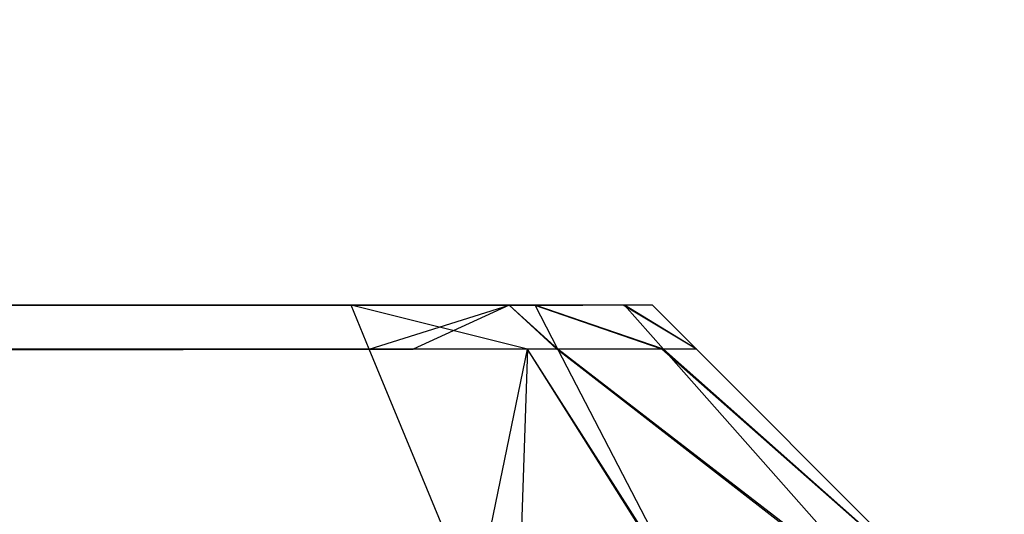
# Model space of a CAD drawing. Extents: x 0 to 1.6, y -0.5 to 0.
# Tile 119 of 186: x 1.18324 to 1.18609, y -0.4824 to -0.48097. Entities that reach past the tile are written whole.
import ezdxf

# ---------------------------------------------------------------- set-up
doc = ezdxf.new("R2010")
doc.units = 0
for name, color, linetype in [('L0_ABDECKPL_0___REPLACEMTFOREMP', 7, 'CONTINUOUS'), ('L15_KORPUS1_0___REPLACEMTFOREMP', 7, 'CONTINUOUS'), ('L35_FRONT_FINION_2___REPLACEMTF', 7, 'CONTINUOUS'), ('L36_FRONT_FINION_1___REPLACEMTF', 7, 'CONTINUOUS'), ('L47_FRONT_FINION_2___REPLACEMTF', 7, 'CONTINUOUS'), ('L48_FRONT_FINION_1___REPLACEMTF', 7, 'CONTINUOUS')]:
    doc.layers.add(name, color=color, linetype=linetype)

msp = doc.modelspace()

# ---------------------------------------------------------------- linework, layer by layer
at = {"layer": 'L0_ABDECKPL_0___REPLACEMTFOREMP', "color": 39}
for points, invisible_edges in [([(1.128221, -0.00187, 0.591241), (1.598384, -0.499908, 0.591241), (1.124135, -0.499908, 0.591241), (1.128221, -0.00187, 0.591241)], 13), ([(1.128221, -0.499911, 0.603241), (1.598335, -0.001867, 0.603241), (1.128221, -0.001867, 0.603241), (1.128221, -0.499911, 0.603241)], 13), ([(1.598335, -0.001867, 0.603241), (1.128221, -0.499911, 0.603241), (1.598384, -0.499911, 0.603241), (1.598335, -0.001867, 0.603241)], 10), ([(1.598384, -0.499908, 0.591241), (1.128221, -0.00187, 0.591241), (1.598335, -0.00187, 0.591241), (1.598384, -0.499908, 0.591241)], 10)]:
    msp.add_3dface(points, dxfattribs=dict(at, invisible_edges=invisible_edges))
at = {"layer": 'L15_KORPUS1_0___REPLACEMTFOREMP', "color": 8}
for points, invisible_edges in [([(1.597088, -0.000594), (0.5, -0.497406), (0.5, -0.000594), (1.597088, -0.000594)], 13), ([(0.5, -0.497406), (1.597088, -0.000594), (1.597091, -0.497406), (0.5, -0.497406)], 10), ([(1.597091, -0.497404, 0.00769), (0.5, -0.000596, 0.00769), (0.5, -0.497404, 0.00769), (1.597091, -0.497404, 0.00769)], 13), ([(0.5, -0.000596, 0.00769), (1.597091, -0.497404, 0.00769), (1.597088, -0.000596, 0.00769), (0.5, -0.000596, 0.00769)], 10)]:
    msp.add_3dface(points, dxfattribs=dict(at, invisible_edges=invisible_edges))
at = {"layer": 'L35_FRONT_FINION_2___REPLACEMTF', "color": 250}
for points, invisible_edges in [([(0.5, -0.481792, 0.011431), (1.184202, -0.481792, 0.01123), (0.5, -0.481792, 0.01123), (0.5, -0.481792, 0.011431)], 13), ([(1.184202, -0.481792, 0.01123), (0.5, -0.481792, 0.011431), (1.184202, -0.481792, 0.011431), (1.184202, -0.481792, 0.01123)], 14), ([(0.5, -0.481792, 0.343296), (1.184328, -0.481792, 0.343094), (0.5, -0.481792, 0.343094), (0.5, -0.481792, 0.343296)], 13), ([(1.184328, -0.481792, 0.343094), (0.5, -0.481792, 0.343296), (1.184328, -0.481792, 0.343296), (1.184328, -0.481792, 0.343094)], 14), ([(0.5, -0.481792, 0.343094), (1.184202, -0.481792, 0.011431), (0.5, -0.481792, 0.011431), (0.5, -0.481792, 0.343094)], 13), ([(1.184202, -0.481792, 0.011431), (0.5, -0.481792, 0.343094), (1.184576, -0.481792, 0.011431), (1.184202, -0.481792, 0.011431)], 10), ([(1.184576, -0.481792, 0.011431), (0.5, -0.481792, 0.343094), (1.184589, -0.481792, 0.011444), (1.184576, -0.481792, 0.011431)], 13), ([(1.184589, -0.481792, 0.011444), (0.5, -0.481792, 0.343094), (1.184846, -0.481792, 0.011701), (1.184589, -0.481792, 0.011444)], 10), ([(1.184846, -0.481792, 0.011701), (0.5, -0.481792, 0.343094), (1.184872, -0.481792, 0.011727), (1.184846, -0.481792, 0.011701)], 13), ([(1.184872, -0.481792, 0.011727), (0.5, -0.481792, 0.343094), (1.184872, -0.481792, 0.012154), (1.184872, -0.481792, 0.011727)], 10), ([(1.184872, -0.481792, 0.012154), (0.5, -0.481792, 0.343094), (1.184872, -0.481792, 0.342414), (1.184872, -0.481792, 0.012154)], 13), ([(1.184872, -0.481792, 0.342414), (0.5, -0.481792, 0.343094), (1.184872, -0.481792, 0.342682), (1.184872, -0.481792, 0.342414)], 10), ([(1.184872, -0.481792, 0.342682), (0.5, -0.481792, 0.343094), (1.18485, -0.481792, 0.34282), (1.184872, -0.481792, 0.342682)], 15), ([(1.18485, -0.481792, 0.34282), (0.5, -0.481792, 0.343094), (1.184591, -0.481792, 0.343079), (1.18485, -0.481792, 0.34282)], 15), ([(1.184591, -0.481792, 0.343079), (0.5, -0.481792, 0.343094), (1.184503, -0.481792, 0.343094), (1.184591, -0.481792, 0.343079)], 15), ([(1.184503, -0.481792, 0.343094), (0.5, -0.481792, 0.343094), (1.184328, -0.481792, 0.343094), (1.184503, -0.481792, 0.343094)], 11), ([(1.184202, -0.481792, 0.011431), (1.184659, -0.481792, 0.01123), (1.184202, -0.481792, 0.01123), (1.184202, -0.481792, 0.011431)], 13), ([(1.184659, -0.481792, 0.01123), (1.184202, -0.481792, 0.011431), (1.184576, -0.481792, 0.011431), (1.184659, -0.481792, 0.01123)], 14), ([(1.184328, -0.481792, 0.343296), (1.184503, -0.481792, 0.343094), (1.184328, -0.481792, 0.343094), (1.184328, -0.481792, 0.343296)], 13), ([(1.184503, -0.481792, 0.343094), (1.184328, -0.481792, 0.343296), (1.184659, -0.481792, 0.343296), (1.184503, -0.481792, 0.343094)], 14), ([(1.184503, -0.481792, 0.343094), (1.184734, -0.481792, 0.343221), (1.184591, -0.481792, 0.343079), (1.184503, -0.481792, 0.343094)], 13), ([(1.184734, -0.481792, 0.343221), (1.184503, -0.481792, 0.343094), (1.184659, -0.481792, 0.343296), (1.184734, -0.481792, 0.343221)], 14), ([(1.184576, -0.481792, 0.011431), (1.184731, -0.481792, 0.011302), (1.184659, -0.481792, 0.01123), (1.184576, -0.481792, 0.011431)], 13), ([(1.184731, -0.481792, 0.011302), (1.184576, -0.481792, 0.011431), (1.184589, -0.481792, 0.011444), (1.184731, -0.481792, 0.011302)], 14), ([(1.184589, -0.481792, 0.011444), (1.184989, -0.481792, 0.011559), (1.184731, -0.481792, 0.011302), (1.184589, -0.481792, 0.011444)], 13), ([(1.184989, -0.481792, 0.011559), (1.184589, -0.481792, 0.011444), (1.184846, -0.481792, 0.011701), (1.184989, -0.481792, 0.011559)], 14), ([(1.184591, -0.481792, 0.343079), (1.184993, -0.481792, 0.342962), (1.18485, -0.481792, 0.34282), (1.184591, -0.481792, 0.343079)], 13), ([(1.184993, -0.481792, 0.342962), (1.184591, -0.481792, 0.343079), (1.184734, -0.481792, 0.343221), (1.184993, -0.481792, 0.342962)], 14), ([(1.184846, -0.481792, 0.011701), (1.185074, -0.481792, 0.011644), (1.184989, -0.481792, 0.011559), (1.184846, -0.481792, 0.011701)], 13), ([(1.185074, -0.481792, 0.011644), (1.184846, -0.481792, 0.011701), (1.184872, -0.481792, 0.011727), (1.185074, -0.481792, 0.011644)], 14), ([(1.18485, -0.481792, 0.34282), (1.185074, -0.481792, 0.342882), (1.184872, -0.481792, 0.342682), (1.18485, -0.481792, 0.34282)], 13), ([(1.185074, -0.481792, 0.342882), (1.18485, -0.481792, 0.34282), (1.184993, -0.481792, 0.342962), (1.185074, -0.481792, 0.342882)], 14), ([(1.184872, -0.481792, 0.342414), (1.185074, -0.481792, 0.012154), (1.184872, -0.481792, 0.012154), (1.184872, -0.481792, 0.342414)], 13), ([(1.185074, -0.481792, 0.012154), (1.184872, -0.481792, 0.342414), (1.185074, -0.481792, 0.342414), (1.185074, -0.481792, 0.012154)], 14), ([(1.184872, -0.481792, 0.011727), (1.185074, -0.481792, 0.012154), (1.185074, -0.481792, 0.011644), (1.184872, -0.481792, 0.011727)], 13), ([(1.185074, -0.481792, 0.012154), (1.184872, -0.481792, 0.011727), (1.184872, -0.481792, 0.012154), (1.185074, -0.481792, 0.012154)], 14), ([(1.184872, -0.481792, 0.342682), (1.185074, -0.481792, 0.342414), (1.184872, -0.481792, 0.342414), (1.184872, -0.481792, 0.342682)], 13), ([(1.185074, -0.481792, 0.342414), (1.184872, -0.481792, 0.342682), (1.185074, -0.481792, 0.342882), (1.185074, -0.481792, 0.342414)], 14)]:
    msp.add_3dface(points, dxfattribs=dict(at, invisible_edges=invisible_edges))
at = {"layer": 'L36_FRONT_FINION_1___REPLACEMTF', "color": 8}
for points, invisible_edges in [([(0.5, -0.481792, 0.01123), (1.184254, -0.481919, 0.011102), (0.5, -0.481919, 0.011102), (0.5, -0.481792, 0.01123)], 13), ([(1.184254, -0.481919, 0.011102), (0.5, -0.481792, 0.01123), (1.184202, -0.481792, 0.01123), (1.184254, -0.481919, 0.011102)], 14), ([(1.184381, -0.481919, 0.343424), (0.5, -0.481792, 0.343297), (0.5, -0.481919, 0.343424), (1.184381, -0.481919, 0.343424)], 13), ([(0.5, -0.481792, 0.343297), (1.184381, -0.481919, 0.343424), (1.184328, -0.481792, 0.343297), (0.5, -0.481792, 0.343297)], 14), ([(1.184202, -0.481792, 0.01123), (1.184712, -0.481919, 0.011102), (1.184254, -0.481919, 0.011102), (1.184202, -0.481792, 0.01123)], 13), ([(1.184712, -0.481919, 0.011102), (1.184202, -0.481792, 0.01123), (1.184659, -0.481792, 0.01123), (1.184712, -0.481919, 0.011102)], 14), ([(1.184381, -0.481919, 0.343424), (1.184659, -0.481792, 0.343297), (1.184328, -0.481792, 0.343297), (1.184381, -0.481919, 0.343424)], 13), ([(1.184659, -0.481792, 0.343297), (1.184381, -0.481919, 0.343424), (1.184712, -0.481919, 0.343424), (1.184659, -0.481792, 0.343297)], 14), ([(1.184659, -0.481792, 0.01123), (1.184797, -0.481919, 0.011187), (1.184712, -0.481919, 0.011102), (1.184659, -0.481792, 0.01123)], 13), ([(1.184797, -0.481919, 0.011187), (1.184659, -0.481792, 0.01123), (1.184731, -0.481792, 0.011302), (1.184797, -0.481919, 0.011187)], 14), ([(1.184659, -0.481792, 0.343297), (1.1848, -0.481919, 0.343336), (1.184734, -0.481792, 0.343222), (1.184659, -0.481792, 0.343297)], 13), ([(1.1848, -0.481919, 0.343336), (1.184659, -0.481792, 0.343297), (1.184712, -0.481919, 0.343424), (1.1848, -0.481919, 0.343336)], 14), ([(1.184731, -0.481792, 0.011302), (1.185101, -0.481919, 0.011491), (1.184797, -0.481919, 0.011187), (1.184731, -0.481792, 0.011302)], 13), ([(1.185101, -0.481919, 0.011491), (1.184731, -0.481792, 0.011302), (1.184989, -0.481792, 0.011559), (1.185101, -0.481919, 0.011491)], 14), ([(1.184734, -0.481792, 0.343222), (1.185106, -0.481919, 0.343031), (1.184993, -0.481792, 0.342963), (1.184734, -0.481792, 0.343222)], 13), ([(1.185106, -0.481919, 0.343031), (1.184734, -0.481792, 0.343222), (1.1848, -0.481919, 0.343336), (1.185106, -0.481919, 0.343031)], 14), ([(1.184989, -0.481792, 0.011559), (1.185201, -0.481919, 0.011591), (1.185101, -0.481919, 0.011491), (1.184989, -0.481792, 0.011559)], 13), ([(1.185201, -0.481919, 0.011591), (1.184989, -0.481792, 0.011559), (1.185074, -0.481792, 0.011644), (1.185201, -0.481919, 0.011591)], 14), ([(1.184993, -0.481792, 0.342963), (1.185201, -0.481919, 0.342935), (1.185074, -0.481792, 0.342883), (1.184993, -0.481792, 0.342963)], 13), ([(1.185201, -0.481919, 0.342935), (1.184993, -0.481792, 0.342963), (1.185106, -0.481919, 0.343031), (1.185201, -0.481919, 0.342935)], 14), ([(1.185074, -0.481792, 0.342883), (1.185201, -0.481919, 0.342468), (1.185074, -0.481792, 0.342415), (1.185074, -0.481792, 0.342883)], 13), ([(1.185201, -0.481919, 0.342468), (1.185074, -0.481792, 0.342883), (1.185201, -0.481919, 0.342935), (1.185201, -0.481919, 0.342468)], 14), ([(1.185074, -0.481792, 0.011644), (1.185201, -0.481919, 0.012102), (1.185201, -0.481919, 0.011591), (1.185074, -0.481792, 0.011644)], 13), ([(1.185201, -0.481919, 0.012102), (1.185074, -0.481792, 0.011644), (1.185074, -0.481792, 0.012154), (1.185201, -0.481919, 0.012102)], 14), ([(1.185074, -0.481792, 0.012154), (1.185201, -0.481919, 0.342468), (1.185201, -0.481919, 0.012102), (1.185074, -0.481792, 0.012154)], 13), ([(1.185201, -0.481919, 0.342468), (1.185074, -0.481792, 0.012154), (1.185074, -0.481792, 0.342415), (1.185201, -0.481919, 0.342468)], 14), ([(1.184254, -0.481919, 0.011102), (0.5, -0.482659, 0.010363), (0.5, -0.481919, 0.011102), (1.184254, -0.481919, 0.011102)], 13), ([(0.5, -0.482659, 0.010363), (1.184254, -0.481919, 0.011102), (1.18456, -0.482659, 0.010363), (0.5, -0.482659, 0.010363)], 14), ([(1.184687, -0.482659, 0.344164), (0.5, -0.481919, 0.343424), (0.5, -0.482659, 0.344164), (1.184687, -0.482659, 0.344164)], 13), ([(0.5, -0.481919, 0.343424), (1.184687, -0.482659, 0.344164), (1.184381, -0.481919, 0.343424), (0.5, -0.481919, 0.343424)], 14), ([(1.184712, -0.481919, 0.011102), (1.18456, -0.482659, 0.010363), (1.184254, -0.481919, 0.011102), (1.184712, -0.481919, 0.011102)], 13), ([(1.184687, -0.482659, 0.344164), (1.184712, -0.481919, 0.343424), (1.184381, -0.481919, 0.343424), (1.184687, -0.482659, 0.344164)], 13), ([(1.18456, -0.482659, 0.010363), (1.184712, -0.481919, 0.011102), (1.185018, -0.482659, 0.010363), (1.18456, -0.482659, 0.010363)], 14), ([(1.184712, -0.481919, 0.343424), (1.184687, -0.482659, 0.344164), (1.185018, -0.482659, 0.344164), (1.184712, -0.481919, 0.343424)], 14), ([(1.184712, -0.481919, 0.011102), (1.185179, -0.482659, 0.010523), (1.185018, -0.482659, 0.010363), (1.184712, -0.481919, 0.011102)], 13), ([(1.185179, -0.482659, 0.010523), (1.184712, -0.481919, 0.011102), (1.184797, -0.481919, 0.011187), (1.185179, -0.482659, 0.010523)], 14), ([(1.184712, -0.481919, 0.343424), (1.185184, -0.482659, 0.343998), (1.1848, -0.481919, 0.343336), (1.184712, -0.481919, 0.343424)], 13), ([(1.185184, -0.482659, 0.343998), (1.184712, -0.481919, 0.343424), (1.185018, -0.482659, 0.344164), (1.185184, -0.482659, 0.343998)], 14), ([(1.184797, -0.481919, 0.011187), (1.185751, -0.482659, 0.011095), (1.185179, -0.482659, 0.010523), (1.184797, -0.481919, 0.011187)], 13), ([(1.185751, -0.482659, 0.011095), (1.184797, -0.481919, 0.011187), (1.185101, -0.481919, 0.011491), (1.185751, -0.482659, 0.011095)], 14), ([(1.1848, -0.481919, 0.343336), (1.185761, -0.482659, 0.343421), (1.185106, -0.481919, 0.343031), (1.1848, -0.481919, 0.343336)], 13), ([(1.185761, -0.482659, 0.343421), (1.1848, -0.481919, 0.343336), (1.185184, -0.482659, 0.343998), (1.185761, -0.482659, 0.343421)], 14), ([(1.185101, -0.481919, 0.011491), (1.185941, -0.482659, 0.011285), (1.185751, -0.482659, 0.011095), (1.185101, -0.481919, 0.011491)], 13), ([(1.185941, -0.482659, 0.011285), (1.185101, -0.481919, 0.011491), (1.185201, -0.481919, 0.011591), (1.185941, -0.482659, 0.011285)], 14), ([(1.185106, -0.481919, 0.343031), (1.185941, -0.482659, 0.343242), (1.185201, -0.481919, 0.342935), (1.185106, -0.481919, 0.343031)], 13), ([(1.185941, -0.482659, 0.343242), (1.185106, -0.481919, 0.343031), (1.185761, -0.482659, 0.343421), (1.185941, -0.482659, 0.343242)], 14), ([(1.185941, -0.482659, 0.342773), (1.185201, -0.481919, 0.342935), (1.185941, -0.482659, 0.343242), (1.185941, -0.482659, 0.342773)], 13), ([(1.185201, -0.481919, 0.342935), (1.185941, -0.482659, 0.342773), (1.185201, -0.481919, 0.342468), (1.185201, -0.481919, 0.342935)], 14), ([(1.185941, -0.482659, 0.011285), (1.185201, -0.481919, 0.012102), (1.185941, -0.482659, 0.011796), (1.185941, -0.482659, 0.011285)], 13), ([(1.185201, -0.481919, 0.012102), (1.185941, -0.482659, 0.011285), (1.185201, -0.481919, 0.011591), (1.185201, -0.481919, 0.012102)], 14), ([(1.185941, -0.482659, 0.011796), (1.185201, -0.481919, 0.342468), (1.185941, -0.482659, 0.342773), (1.185941, -0.482659, 0.011796)], 13), ([(1.185201, -0.481919, 0.342468), (1.185941, -0.482659, 0.011796), (1.185201, -0.481919, 0.012102), (1.185201, -0.481919, 0.342468)], 14)]:
    msp.add_3dface(points, dxfattribs=dict(at, invisible_edges=invisible_edges))
at = {"layer": 'L47_FRONT_FINION_2___REPLACEMTF', "color": 250}
for points, invisible_edges in [([(0.716606, -0.481792, 0.348523), (1.184422, -0.481792, 0.348523), (1.184202, -0.481792, 0.348523), (0.716606, -0.481792, 0.348523)], 13), ([(1.184422, -0.481792, 0.348523), (0.716606, -0.481792, 0.348523), (1.184589, -0.481792, 0.348537), (1.184422, -0.481792, 0.348523)], 10), ([(1.184589, -0.481792, 0.348537), (0.716606, -0.481792, 0.348523), (0.716606, -0.481792, 0.586046), (1.184589, -0.481792, 0.348537)], 13), ([(1.184589, -0.481792, 0.348537), (0.716606, -0.481792, 0.586046), (1.184846, -0.481792, 0.348793), (1.184589, -0.481792, 0.348537)], 10), ([(1.184846, -0.481792, 0.348793), (0.716606, -0.481792, 0.586046), (1.184872, -0.481792, 0.34895), (1.184846, -0.481792, 0.348793)], 13), ([(1.184872, -0.481792, 0.34895), (0.716606, -0.481792, 0.586046), (1.184872, -0.481792, 0.349246), (1.184872, -0.481792, 0.34895)], 10), ([(1.184872, -0.481792, 0.349246), (0.716606, -0.481792, 0.586046), (1.184872, -0.481792, 0.585367), (1.184872, -0.481792, 0.349246)], 13), ([(1.184872, -0.481792, 0.585367), (0.716606, -0.481792, 0.586046), (1.184872, -0.481792, 0.585635), (1.184872, -0.481792, 0.585367)], 10), ([(1.184872, -0.481792, 0.585635), (0.716606, -0.481792, 0.586046), (1.18485, -0.481792, 0.585772), (1.184872, -0.481792, 0.585635)], 13), ([(1.18485, -0.481792, 0.585772), (0.716606, -0.481792, 0.586046), (1.184591, -0.481792, 0.586031), (1.18485, -0.481792, 0.585772)], 15), ([(1.184591, -0.481792, 0.586031), (0.716606, -0.481792, 0.586046), (1.184328, -0.481792, 0.586046), (1.184591, -0.481792, 0.586031)], 15), ([(0.716606, -0.481792, 0.586046), (1.184328, -0.481792, 0.586248), (1.184328, -0.481792, 0.586046), (0.716606, -0.481792, 0.586046)], 13), ([(1.184328, -0.481792, 0.586248), (0.716606, -0.481792, 0.586046), (0.716606, -0.481792, 0.586248), (1.184328, -0.481792, 0.586248)], 14), ([(0.716606, -0.481792, 0.348322), (1.184202, -0.481792, 0.348523), (1.184202, -0.481792, 0.348322), (0.716606, -0.481792, 0.348322)], 13), ([(1.184202, -0.481792, 0.348523), (0.716606, -0.481792, 0.348322), (0.716606, -0.481792, 0.348523), (1.184202, -0.481792, 0.348523)], 14), ([(1.184202, -0.481792, 0.348523), (1.184659, -0.481792, 0.348322), (1.184202, -0.481792, 0.348322), (1.184202, -0.481792, 0.348523)], 13), ([(1.184659, -0.481792, 0.348322), (1.184202, -0.481792, 0.348523), (1.184422, -0.481792, 0.348523), (1.184659, -0.481792, 0.348322)], 14), ([(1.184503, -0.481792, 0.586046), (1.184591, -0.481792, 0.586031), (1.184328, -0.481792, 0.586046), (1.184503, -0.481792, 0.586046)], 11), ([(1.184328, -0.481792, 0.586248), (1.184503, -0.481792, 0.586046), (1.184328, -0.481792, 0.586046), (1.184328, -0.481792, 0.586248)], 13), ([(1.184503, -0.481792, 0.586046), (1.184328, -0.481792, 0.586248), (1.184659, -0.481792, 0.586248), (1.184503, -0.481792, 0.586046)], 14), ([(1.184422, -0.481792, 0.348523), (1.184731, -0.481792, 0.348394), (1.184659, -0.481792, 0.348322), (1.184422, -0.481792, 0.348523)], 13), ([(1.184731, -0.481792, 0.348394), (1.184422, -0.481792, 0.348523), (1.184589, -0.481792, 0.348537), (1.184731, -0.481792, 0.348394)], 14), ([(1.184503, -0.481792, 0.586046), (1.184734, -0.481792, 0.586173), (1.184591, -0.481792, 0.586031), (1.184503, -0.481792, 0.586046)], 13), ([(1.184734, -0.481792, 0.586173), (1.184503, -0.481792, 0.586046), (1.184659, -0.481792, 0.586248), (1.184734, -0.481792, 0.586173)], 14), ([(1.184589, -0.481792, 0.348537), (1.184989, -0.481792, 0.348651), (1.184731, -0.481792, 0.348394), (1.184589, -0.481792, 0.348537)], 13), ([(1.184989, -0.481792, 0.348651), (1.184589, -0.481792, 0.348537), (1.184846, -0.481792, 0.348793), (1.184989, -0.481792, 0.348651)], 14), ([(1.184591, -0.481792, 0.586031), (1.184993, -0.481792, 0.585914), (1.18485, -0.481792, 0.585772), (1.184591, -0.481792, 0.586031)], 13), ([(1.184993, -0.481792, 0.585914), (1.184591, -0.481792, 0.586031), (1.184734, -0.481792, 0.586173), (1.184993, -0.481792, 0.585914)], 14), ([(1.184846, -0.481792, 0.348793), (1.185074, -0.481792, 0.348736), (1.184989, -0.481792, 0.348651), (1.184846, -0.481792, 0.348793)], 13), ([(1.185074, -0.481792, 0.348736), (1.184846, -0.481792, 0.348793), (1.184872, -0.481792, 0.34895), (1.185074, -0.481792, 0.348736)], 14), ([(1.18485, -0.481792, 0.585772), (1.185074, -0.481792, 0.585834), (1.184872, -0.481792, 0.585635), (1.18485, -0.481792, 0.585772)], 13), ([(1.185074, -0.481792, 0.585834), (1.18485, -0.481792, 0.585772), (1.184993, -0.481792, 0.585914), (1.185074, -0.481792, 0.585834)], 14), ([(1.184872, -0.481792, 0.585635), (1.185074, -0.481792, 0.585367), (1.184872, -0.481792, 0.585367), (1.184872, -0.481792, 0.585635)], 13), ([(1.185074, -0.481792, 0.585367), (1.184872, -0.481792, 0.585635), (1.185074, -0.481792, 0.585834), (1.185074, -0.481792, 0.585367)], 14), ([(1.184872, -0.481792, 0.34895), (1.185074, -0.481792, 0.349246), (1.185074, -0.481792, 0.348736), (1.184872, -0.481792, 0.34895)], 13), ([(1.185074, -0.481792, 0.349246), (1.184872, -0.481792, 0.34895), (1.184872, -0.481792, 0.349246), (1.185074, -0.481792, 0.349246)], 14), ([(1.184872, -0.481792, 0.585367), (1.185074, -0.481792, 0.349246), (1.184872, -0.481792, 0.349246), (1.184872, -0.481792, 0.585367)], 13), ([(1.185074, -0.481792, 0.349246), (1.184872, -0.481792, 0.585367), (1.185074, -0.481792, 0.585367), (1.185074, -0.481792, 0.349246)], 14)]:
    msp.add_3dface(points, dxfattribs=dict(at, invisible_edges=invisible_edges))
at = {"layer": 'L48_FRONT_FINION_1___REPLACEMTF', "color": 8}
for points, invisible_edges in [([(1.184381, -0.481919, 0.586376), (0.716606, -0.481792, 0.586249), (0.716606, -0.481919, 0.586376), (1.184381, -0.481919, 0.586376)], 13), ([(0.716606, -0.481792, 0.586249), (1.184381, -0.481919, 0.586376), (1.184328, -0.481792, 0.586249), (0.716606, -0.481792, 0.586249)], 14), ([(1.184202, -0.481792, 0.348322), (0.716606, -0.481919, 0.348195), (0.716606, -0.481792, 0.348322), (1.184202, -0.481792, 0.348322)], 13), ([(0.716606, -0.481919, 0.348195), (1.184202, -0.481792, 0.348322), (1.184254, -0.481919, 0.348195), (0.716606, -0.481919, 0.348195)], 14), ([(1.184659, -0.481792, 0.348322), (1.184254, -0.481919, 0.348195), (1.184202, -0.481792, 0.348322), (1.184659, -0.481792, 0.348322)], 13), ([(1.184254, -0.481919, 0.348195), (1.184659, -0.481792, 0.348322), (1.184712, -0.481919, 0.348195), (1.184254, -0.481919, 0.348195)], 14), ([(1.184381, -0.481919, 0.586376), (1.184659, -0.481792, 0.586249), (1.184328, -0.481792, 0.586249), (1.184381, -0.481919, 0.586376)], 13), ([(1.184659, -0.481792, 0.586249), (1.184381, -0.481919, 0.586376), (1.184712, -0.481919, 0.586376), (1.184659, -0.481792, 0.586249)], 14), ([(1.184659, -0.481792, 0.586249), (1.1848, -0.481919, 0.586288), (1.184734, -0.481792, 0.586174), (1.184659, -0.481792, 0.586249)], 13), ([(1.1848, -0.481919, 0.586288), (1.184659, -0.481792, 0.586249), (1.184712, -0.481919, 0.586376), (1.1848, -0.481919, 0.586288)], 14), ([(1.184659, -0.481792, 0.348322), (1.184797, -0.481919, 0.34828), (1.184712, -0.481919, 0.348195), (1.184659, -0.481792, 0.348322)], 13), ([(1.184797, -0.481919, 0.34828), (1.184659, -0.481792, 0.348322), (1.184731, -0.481792, 0.348394), (1.184797, -0.481919, 0.34828)], 14), ([(1.184731, -0.481792, 0.348394), (1.185101, -0.481919, 0.348583), (1.184797, -0.481919, 0.34828), (1.184731, -0.481792, 0.348394)], 13), ([(1.185101, -0.481919, 0.348583), (1.184731, -0.481792, 0.348394), (1.184989, -0.481792, 0.348651), (1.185101, -0.481919, 0.348583)], 14), ([(1.184734, -0.481792, 0.586174), (1.185106, -0.481919, 0.585982), (1.184993, -0.481792, 0.585915), (1.184734, -0.481792, 0.586174)], 13), ([(1.185106, -0.481919, 0.585982), (1.184734, -0.481792, 0.586174), (1.1848, -0.481919, 0.586288), (1.185106, -0.481919, 0.585982)], 14), ([(1.184989, -0.481792, 0.348651), (1.185201, -0.481919, 0.348683), (1.185101, -0.481919, 0.348583), (1.184989, -0.481792, 0.348651)], 13), ([(1.185201, -0.481919, 0.348683), (1.184989, -0.481792, 0.348651), (1.185074, -0.481792, 0.348736), (1.185201, -0.481919, 0.348683)], 14), ([(1.184993, -0.481792, 0.585915), (1.185201, -0.481919, 0.585887), (1.185074, -0.481792, 0.585835), (1.184993, -0.481792, 0.585915)], 13), ([(1.185201, -0.481919, 0.585887), (1.184993, -0.481792, 0.585915), (1.185106, -0.481919, 0.585982), (1.185201, -0.481919, 0.585887)], 14), ([(1.185074, -0.481792, 0.349246), (1.185201, -0.481919, 0.58542), (1.185201, -0.481919, 0.349193), (1.185074, -0.481792, 0.349246)], 13), ([(1.185201, -0.481919, 0.58542), (1.185074, -0.481792, 0.349246), (1.185074, -0.481792, 0.585367), (1.185201, -0.481919, 0.58542)], 14), ([(1.185074, -0.481792, 0.348736), (1.185201, -0.481919, 0.349193), (1.185201, -0.481919, 0.348683), (1.185074, -0.481792, 0.348736)], 13), ([(1.185201, -0.481919, 0.349193), (1.185074, -0.481792, 0.348736), (1.185074, -0.481792, 0.349246), (1.185201, -0.481919, 0.349193)], 14), ([(1.185074, -0.481792, 0.585835), (1.185201, -0.481919, 0.58542), (1.185074, -0.481792, 0.585367), (1.185074, -0.481792, 0.585835)], 13), ([(1.185201, -0.481919, 0.58542), (1.185074, -0.481792, 0.585835), (1.185201, -0.481919, 0.585887), (1.185201, -0.481919, 0.58542)], 14), ([(1.184687, -0.482659, 0.587115), (0.716606, -0.481919, 0.586376), (0.716606, -0.482659, 0.587115), (1.184687, -0.482659, 0.587115)], 13), ([(0.716606, -0.481919, 0.586376), (1.184687, -0.482659, 0.587115), (1.184381, -0.481919, 0.586376), (0.716606, -0.481919, 0.586376)], 14), ([(1.184254, -0.481919, 0.348195), (0.716606, -0.482659, 0.347455), (0.716606, -0.481919, 0.348195), (1.184254, -0.481919, 0.348195)], 13), ([(0.716606, -0.482659, 0.347455), (1.184254, -0.481919, 0.348195), (1.18456, -0.482659, 0.347455), (0.716606, -0.482659, 0.347455)], 14), ([(1.184712, -0.481919, 0.348195), (1.18456, -0.482659, 0.347455), (1.184254, -0.481919, 0.348195), (1.184712, -0.481919, 0.348195)], 13), ([(1.184687, -0.482659, 0.587115), (1.184712, -0.481919, 0.586376), (1.184381, -0.481919, 0.586376), (1.184687, -0.482659, 0.587115)], 13), ([(1.18456, -0.482659, 0.347455), (1.184712, -0.481919, 0.348195), (1.185018, -0.482659, 0.347455), (1.18456, -0.482659, 0.347455)], 14), ([(1.184712, -0.481919, 0.586376), (1.184687, -0.482659, 0.587115), (1.185018, -0.482659, 0.587115), (1.184712, -0.481919, 0.586376)], 14), ([(1.184712, -0.481919, 0.586376), (1.185184, -0.482659, 0.586949), (1.1848, -0.481919, 0.586288), (1.184712, -0.481919, 0.586376)], 13), ([(1.185184, -0.482659, 0.586949), (1.184712, -0.481919, 0.586376), (1.185018, -0.482659, 0.587115), (1.185184, -0.482659, 0.586949)], 14), ([(1.184712, -0.481919, 0.348195), (1.185179, -0.482659, 0.347616), (1.185018, -0.482659, 0.347455), (1.184712, -0.481919, 0.348195)], 13), ([(1.185179, -0.482659, 0.347616), (1.184712, -0.481919, 0.348195), (1.184797, -0.481919, 0.34828), (1.185179, -0.482659, 0.347616)], 14), ([(1.184797, -0.481919, 0.34828), (1.185751, -0.482659, 0.348188), (1.185179, -0.482659, 0.347616), (1.184797, -0.481919, 0.34828)], 13), ([(1.185751, -0.482659, 0.348188), (1.184797, -0.481919, 0.34828), (1.185101, -0.481919, 0.348583), (1.185751, -0.482659, 0.348188)], 14), ([(1.1848, -0.481919, 0.586288), (1.185761, -0.482659, 0.586373), (1.185106, -0.481919, 0.585982), (1.1848, -0.481919, 0.586288)], 13), ([(1.185761, -0.482659, 0.586373), (1.1848, -0.481919, 0.586288), (1.185184, -0.482659, 0.586949), (1.185761, -0.482659, 0.586373)], 14), ([(1.185101, -0.481919, 0.348583), (1.185941, -0.482659, 0.348377), (1.185751, -0.482659, 0.348188), (1.185101, -0.481919, 0.348583)], 13), ([(1.185941, -0.482659, 0.348377), (1.185101, -0.481919, 0.348583), (1.185201, -0.481919, 0.348683), (1.185941, -0.482659, 0.348377)], 14), ([(1.185106, -0.481919, 0.585982), (1.185941, -0.482659, 0.586194), (1.185201, -0.481919, 0.585887), (1.185106, -0.481919, 0.585982)], 13), ([(1.185941, -0.482659, 0.586194), (1.185106, -0.481919, 0.585982), (1.185761, -0.482659, 0.586373), (1.185941, -0.482659, 0.586194)], 14), ([(1.185941, -0.482659, 0.348888), (1.185201, -0.481919, 0.58542), (1.185941, -0.482659, 0.585725), (1.185941, -0.482659, 0.348888)], 13), ([(1.185201, -0.481919, 0.58542), (1.185941, -0.482659, 0.348888), (1.185201, -0.481919, 0.349193), (1.185201, -0.481919, 0.58542)], 14), ([(1.185941, -0.482659, 0.348377), (1.185201, -0.481919, 0.349193), (1.185941, -0.482659, 0.348888), (1.185941, -0.482659, 0.348377)], 13), ([(1.185201, -0.481919, 0.349193), (1.185941, -0.482659, 0.348377), (1.185201, -0.481919, 0.348683), (1.185201, -0.481919, 0.349193)], 14), ([(1.185941, -0.482659, 0.585725), (1.185201, -0.481919, 0.585887), (1.185941, -0.482659, 0.586194), (1.185941, -0.482659, 0.585725)], 13), ([(1.185201, -0.481919, 0.585887), (1.185941, -0.482659, 0.585725), (1.185201, -0.481919, 0.58542), (1.185201, -0.481919, 0.585887)], 14)]:
    msp.add_3dface(points, dxfattribs=dict(at, invisible_edges=invisible_edges))

doc.saveas('drawing.dxf')
